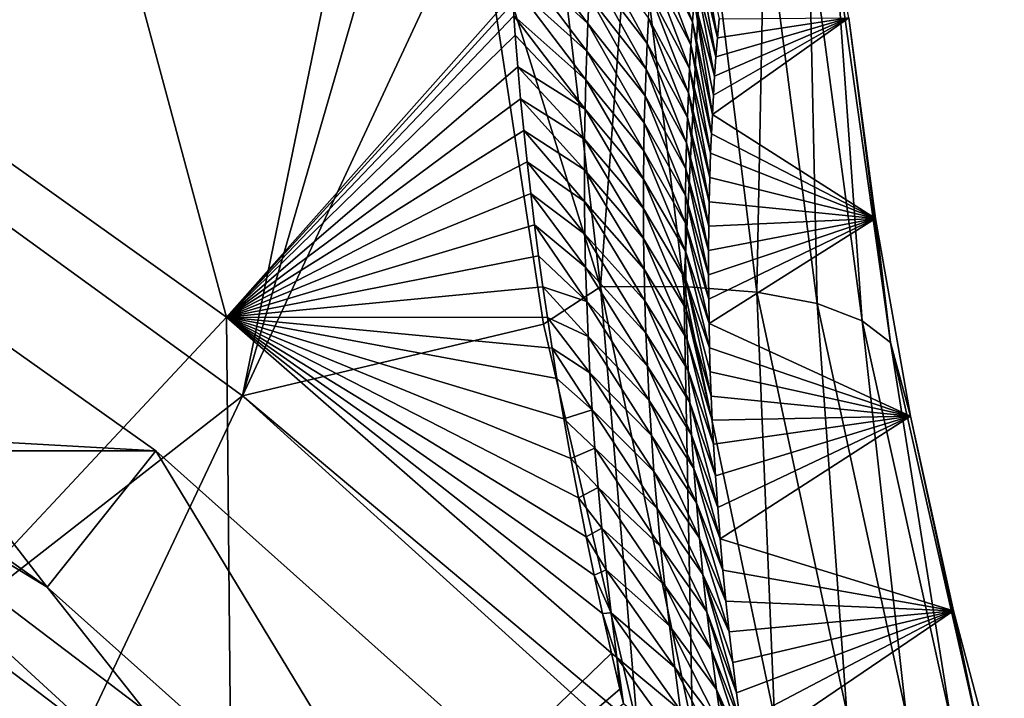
# Model space of a CAD drawing. Header units: metres. Extents: x -101 to 101, y -261 to 23.
# Tile 251 of 256: x 88.44 to 92.26, y 14.68 to 17.31. Entities that reach past the tile are written whole.
import ezdxf

# ---------------------------------------------------------------- set-up
doc = ezdxf.new("R2010")
doc.units = ezdxf.units.M
doc.layers.add('solid_505151_K2442K1000C34', color=7, linetype='CONTINUOUS')

msp = doc.modelspace()

# ---------------------------------------------------------------- linework, layer by layer
at = {"layer": 'solid_505151_K2442K1000C34'}
for points in [[(88.453484, 20.704044, 102.4142), (85.757126, 18.152449, 104.159546), (87.59137, 17.093483, 104.159546)], [(90.090057, 19.668596, 102.4142), (88.453484, 20.704044, 102.4142), (87.59137, 17.093483, 104.159546)], [(90.090057, 19.668596, 102.4142), (87.59137, 17.093483, 104.159546), (89.305786, 15.849841, 104.159546)], [(90.133995, 18.707235, 102.818771), (90.090057, 19.668596, 102.4142), (89.305786, 15.849841, 104.159546)], [(88.562088, 18.688604, 79.883408), (87.633011, 17.303959, 73.114449), (85.91909, 18.293489, 73.114449)], [(88.562088, 18.688604, 79.883408), (89.24395, 16.154343, 73.114449), (87.633011, 17.303959, 73.114449)], [(88.562088, 18.688604, 79.883408), (90.350403, 17.403042, 79.877373), (89.24395, 16.154343, 73.114449)], [(90.215546, 17.804117, 103.164268), (90.133995, 18.707235, 102.818771), (89.305786, 15.849841, 104.159546)], [(90.491379, 17.964712, 102.987289), (90.215546, 17.804117, 103.164268), (90.691498, 16.272068, 103.579216)], [(90.491379, 17.964712, 102.987289), (90.691498, 16.272068, 103.579216), (90.814728, 17.927738, 102.797417)], [(90.691498, 16.272068, 103.579216), (91.014412, 16.273899, 103.385056), (90.814728, 17.927738, 102.797417)], [(90.814728, 17.927738, 102.797417), (91.014412, 16.273899, 103.385056), (91.096718, 17.866959, 102.555008)], [(91.014412, 16.273899, 103.385056), (91.297379, 16.252031, 103.137215), (91.096718, 17.866959, 102.555008)], [(91.096718, 17.866959, 102.555008), (91.297379, 16.252031, 103.137215), (91.327324, 17.784548, 102.268646)], [(90.47142, 16.127497, 103.718399), (90.215546, 17.804117, 103.164268), (89.305786, 15.849841, 104.159546)], [(90.691498, 16.272068, 103.579216), (90.215546, 17.804117, 103.164268), (90.47142, 16.127497, 103.718399)], [(91.297379, 16.252031, 103.137215), (91.530357, 16.207249, 102.844482), (91.327324, 17.784548, 102.268646)], [(91.327324, 17.784548, 102.268646), (91.530357, 16.207249, 102.844482), (91.498367, 17.683426, 101.948502)], [(90.642822, 17.293219, 80.523361), (90.366638, 17.545712, 80.446625), (90.373138, 17.652994, 80.867851)], [(90.647995, 17.398458, 80.942558), (90.642822, 17.293219, 80.523361), (90.373138, 17.652994, 80.867851)], [(91.048012, 17.298712, 83.505241), (90.897072, 17.591761, 83.18602), (90.90461, 17.680088, 83.604561)], [(91.05439, 17.385553, 83.926414), (91.048012, 17.298712, 83.505241), (90.90461, 17.680088, 83.604561)], [(91.498367, 17.683426, 101.948502), (91.70507, 16.14114, 102.517258), (91.603775, 17.567173, 101.605934)], [(91.530357, 16.207249, 102.844482), (91.70507, 16.14114, 102.517258), (91.498367, 17.683426, 101.948502)], [(91.076561, 17.63306, 85.192688), (91.144707, 17.237345, 85.116493), (91.068695, 17.552694, 84.770157)], [(91.076561, 17.63306, 85.192688), (91.150925, 17.311069, 85.510887), (91.144707, 17.237345, 85.116493)], [(90.872688, 17.215408, 81.516655), (90.6539, 17.501085, 81.362289), (90.660484, 17.601168, 81.782516)], [(90.877846, 17.313042, 81.933235), (90.872688, 17.215408, 81.516655), (90.660484, 17.601168, 81.782516)], [(91.042206, 17.209631, 83.084564), (90.890076, 17.501173, 82.767937), (90.897072, 17.591761, 83.18602)], [(91.048012, 17.298712, 83.505241), (91.042206, 17.209631, 83.084564), (90.897072, 17.591761, 83.18602)], [(90.63842, 17.185297, 80.104721), (90.360893, 17.435669, 80.025902), (90.366638, 17.545712, 80.446625)], [(90.642822, 17.293219, 80.523361), (90.63842, 17.185297, 80.104721), (90.366638, 17.545712, 80.446625)], [(91.068695, 17.552694, 84.770157), (91.13903, 17.163254, 84.730011), (91.061295, 17.470203, 84.348061)], [(91.068695, 17.552694, 84.770157), (91.144707, 17.237345, 85.116493), (91.13903, 17.163254, 84.730011)], [(91.603775, 17.567173, 101.605934), (91.815323, 16.056044, 102.167145), (91.653442, 17.314205, 101.304779)], [(91.70507, 16.14114, 102.517258), (91.815323, 16.056044, 102.167145), (91.603775, 17.567173, 101.605934)], [(90.868217, 17.115324, 81.100616), (90.647995, 17.398458, 80.942558), (90.6539, 17.501085, 81.362289)], [(90.872688, 17.215408, 81.516655), (90.868217, 17.115324, 81.100616), (90.6539, 17.501085, 81.362289)], [(91.036995, 17.118271, 82.664398), (90.883659, 17.408281, 82.350334), (90.890076, 17.501173, 82.767937)], [(91.042206, 17.209631, 83.084564), (91.036995, 17.118271, 82.664398), (90.890076, 17.501173, 82.767937)], [(91.061295, 17.470203, 84.348061), (91.133865, 17.08894, 84.350876), (91.05439, 17.385553, 83.926414)], [(91.061295, 17.470203, 84.348061), (91.13903, 17.163254, 84.730011), (91.133865, 17.08894, 84.350876)], [(90.63485, 17.074627, 79.686661), (90.356049, 17.322369, 79.604416), (90.360893, 17.435669, 80.025902)], [(90.63842, 17.185297, 80.104721), (90.63485, 17.074627, 79.686661), (90.360893, 17.435669, 80.025902)], [(90.350403, 17.403042, 79.877373), (90.352531, 17.371885, 79.771393), (89.24395, 16.154343, 73.114449)], [(90.864487, 17.012728, 80.685158), (90.642822, 17.293219, 80.523361), (90.647995, 17.398458, 80.942558)], [(90.868217, 17.115324, 81.100616), (90.864487, 17.012728, 80.685158), (90.647995, 17.398458, 80.942558)], [(91.032425, 17.024591, 82.244781), (90.877846, 17.313042, 81.933235), (90.883659, 17.408281, 82.350334)], [(91.036995, 17.118271, 82.664398), (91.032425, 17.024591, 82.244781), (90.883659, 17.408281, 82.350334)], [(90.352531, 17.371885, 79.771393), (90.356049, 17.322369, 79.604416), (89.24395, 16.154343, 73.114449)], [(91.05439, 17.385553, 83.926414), (91.125015, 16.939919, 83.613663), (91.048012, 17.298712, 83.505241)], [(91.05439, 17.385553, 83.926414), (91.133865, 17.08894, 84.350876), (91.129181, 17.014545, 83.978546)], [(91.05439, 17.385553, 83.926414), (91.129181, 17.014545, 83.978546), (91.125015, 16.939919, 83.613663)], [(90.356049, 17.322369, 79.604416), (90.361588, 17.248068, 79.357079), (89.24395, 16.154343, 73.114449)], [(90.632164, 16.961136, 79.269203), (90.361588, 17.248068, 79.357079), (90.356049, 17.322369, 79.604416)], [(90.63485, 17.074627, 79.686661), (90.632164, 16.961136, 79.269203), (90.356049, 17.322369, 79.604416)], [(91.028526, 16.928547, 81.825737), (90.872688, 17.215408, 81.516655), (90.877846, 17.313042, 81.933235)], [(91.032425, 17.024591, 82.244781), (91.028526, 16.928547, 81.825737), (90.877846, 17.313042, 81.933235)], [(91.653442, 17.314205, 101.304779), (91.125015, 16.939919, 83.613663), (91.129181, 17.014545, 83.978546)], [(91.653442, 17.314205, 101.304779), (91.757278, 16.536732, 101.603706), (91.125015, 16.939919, 83.613663)], [(91.653442, 17.314205, 101.304779), (91.129181, 17.014545, 83.978546), (91.133865, 17.08894, 84.350876)], [(91.653442, 17.314205, 101.304779), (91.133865, 17.08894, 84.350876), (91.13903, 17.163254, 84.730011)], [(91.653442, 17.314205, 101.304779), (91.13903, 17.163254, 84.730011), (91.144707, 17.237345, 85.116493)], [(91.653442, 17.314205, 101.304779), (91.144707, 17.237345, 85.116493), (91.150925, 17.311069, 85.510887)], [(91.815323, 16.056044, 102.167145), (91.757278, 16.536732, 101.603706), (91.653442, 17.314205, 101.304779)], [(87.633011, 17.303959, 73.114449), (89.24395, 16.154343, 73.114449), (87.844803, 14.656272, 66.448959)], [(90.861542, 16.907555, 80.270294), (90.63842, 17.185297, 80.104721), (90.642822, 17.293219, 80.523361)], [(90.864487, 17.012728, 80.685158), (90.861542, 16.907555, 80.270294), (90.642822, 17.293219, 80.523361)], [(91.048012, 17.298712, 83.505241), (91.121407, 16.864941, 83.256706), (91.042206, 17.209631, 83.084564)], [(91.048012, 17.298712, 83.505241), (91.125015, 16.939919, 83.613663), (91.121407, 16.864941, 83.256706)], [(90.361588, 17.248068, 79.357079), (90.371399, 17.124479, 78.95369), (89.24395, 16.154343, 73.114449)], [(90.632164, 16.961136, 79.269203), (90.371399, 17.124479, 78.95369), (90.361588, 17.248068, 79.357079)], [(91.025345, 16.83009, 81.40728), (90.868217, 17.115324, 81.100616), (90.872688, 17.215408, 81.516655)], [(91.028526, 16.928547, 81.825737), (91.025345, 16.83009, 81.40728), (90.872688, 17.215408, 81.516655)], [(91.042206, 17.209631, 83.084564), (91.11834, 16.789713, 82.907234), (91.036995, 17.118271, 82.664398)], [(91.042206, 17.209631, 83.084564), (91.121407, 16.864941, 83.256706), (91.11834, 16.789713, 82.907234)], [(90.859444, 16.799742, 79.856071), (90.63485, 17.074627, 79.686661), (90.63842, 17.185297, 80.104721)], [(90.861542, 16.907555, 80.270294), (90.859444, 16.799742, 79.856071), (90.63842, 17.185297, 80.104721)], [(90.371399, 17.124479, 78.95369), (90.382332, 17.001249, 78.562195), (89.24395, 16.154343, 73.114449)], [(90.630417, 16.84473, 78.852394), (90.382332, 17.001249, 78.562195), (90.371399, 17.124479, 78.95369)], [(90.632164, 16.961136, 79.269203), (90.630417, 16.84473, 78.852394), (90.371399, 17.124479, 78.95369)], [(89.305786, 15.849841, 104.159546), (87.59137, 17.093483, 104.159546), (86.32547, 13.523604, 105.622948)], [(91.022934, 16.72916, 80.989449), (90.864487, 17.012728, 80.685158), (90.868217, 17.115324, 81.100616)], [(91.025345, 16.83009, 81.40728), (91.022934, 16.72916, 80.989449), (90.868217, 17.115324, 81.100616)], [(91.036995, 17.118271, 82.664398), (91.115219, 16.695477, 82.480263), (91.032425, 17.024591, 82.244781)], [(91.036995, 17.118271, 82.664398), (91.11834, 16.789713, 82.907234), (91.115219, 16.695477, 82.480263)], [(90.858231, 16.689226, 79.442505), (90.632164, 16.961136, 79.269203), (90.63485, 17.074627, 79.686661)], [(90.859444, 16.799742, 79.856071), (90.858231, 16.689226, 79.442505), (90.63485, 17.074627, 79.686661)], [(91.021339, 16.6257, 80.572273), (90.861542, 16.907555, 80.270294), (90.864487, 17.012728, 80.685158)], [(91.022934, 16.72916, 80.989449), (91.021339, 16.6257, 80.572273), (90.864487, 17.012728, 80.685158)], [(91.032425, 17.024591, 82.244781), (91.112862, 16.601204, 82.063438), (91.028526, 16.928547, 81.825737)], [(91.032425, 17.024591, 82.244781), (91.115219, 16.695477, 82.480263), (91.112862, 16.601204, 82.063438)], [(90.382332, 17.001249, 78.562195), (90.394463, 16.878471, 78.182693), (89.24395, 16.154343, 73.114449)], [(90.629684, 16.725313, 78.436256), (90.394463, 16.878471, 78.182693), (90.382332, 17.001249, 78.562195)], [(90.630417, 16.84473, 78.852394), (90.629684, 16.725313, 78.436256), (90.382332, 17.001249, 78.562195)], [(64.030205, 15.636626, -4), (65.859337, 16.934464, -4), (88.969795, 15.636626, -4)], [(65.859337, 16.934464, -4), (87.140663, 16.934464, -4), (88.969795, 15.636626, -4)], [(87.140663, 16.934464, -4), (86.781731, 16.363285, -1.482362), (88.549187, 15.109207, -1.482362)], [(87.140663, 16.934464, -4), (88.549187, 15.109207, -1.482362), (88.969795, 15.636626, -4)], [(90.857971, 16.575924, 79.029633), (90.630417, 16.84473, 78.852394), (90.632164, 16.961136, 79.269203)], [(90.858231, 16.689226, 79.442505), (90.857971, 16.575924, 79.029633), (90.632164, 16.961136, 79.269203)], [(91.028526, 16.928547, 81.825737), (91.111221, 16.507059, 81.656052), (91.025345, 16.83009, 81.40728)], [(91.028526, 16.928547, 81.825737), (91.112862, 16.601204, 82.063438), (91.111221, 16.507059, 81.656052)], [(91.757278, 16.536732, 101.603706), (91.121407, 16.864941, 83.256706), (91.125015, 16.939919, 83.613663)], [(91.020607, 16.519644, 80.1558), (90.859444, 16.799742, 79.856071), (90.861542, 16.907555, 80.270294)], [(91.021339, 16.6257, 80.572273), (91.020607, 16.519644, 80.1558), (90.861542, 16.907555, 80.270294)], [(90.394463, 16.878471, 78.182693), (90.407608, 16.756178, 77.814323), (89.24395, 16.154343, 73.114449)], [(90.630043, 16.602783, 78.020836), (90.407608, 16.756178, 77.814323), (90.394463, 16.878471, 78.182693)], [(90.629684, 16.725313, 78.436256), (90.630043, 16.602783, 78.020836), (90.394463, 16.878471, 78.182693)], [(91.757278, 16.536732, 101.603706), (91.11834, 16.789713, 82.907234), (91.121407, 16.864941, 83.256706)], [(90.858734, 16.459743, 78.617508), (90.629684, 16.725313, 78.436256), (90.630417, 16.84473, 78.852394)], [(90.857971, 16.575924, 79.029633), (90.858734, 16.459743, 78.617508), (90.630417, 16.84473, 78.852394)], [(91.025345, 16.83009, 81.40728), (91.110374, 16.412813, 81.259254), (91.022934, 16.72916, 80.989449)], [(91.025345, 16.83009, 81.40728), (91.111221, 16.507059, 81.656052), (91.110374, 16.412813, 81.259254)], [(91.020798, 16.410934, 79.740059), (90.858231, 16.689226, 79.442505), (90.859444, 16.799742, 79.856071)], [(91.020607, 16.519644, 80.1558), (91.020798, 16.410934, 79.740059), (90.859444, 16.799742, 79.856071)], [(91.757278, 16.536732, 101.603706), (91.115219, 16.695477, 82.480263), (91.11834, 16.789713, 82.907234)], [(90.407608, 16.756178, 77.814323), (90.42157, 16.634392, 77.456238), (89.24395, 16.154343, 73.114449)], [(90.631554, 16.477041, 77.606163), (90.42157, 16.634392, 77.456238), (90.407608, 16.756178, 77.814323)], [(90.630043, 16.602783, 78.020836), (90.631554, 16.477041, 77.606163), (90.407608, 16.756178, 77.814323)], [(90.86058, 16.340591, 78.206169), (90.630043, 16.602783, 78.020836), (90.629684, 16.725313, 78.436256)], [(90.858734, 16.459743, 78.617508), (90.86058, 16.340591, 78.206169), (90.629684, 16.725313, 78.436256)], [(91.022934, 16.72916, 80.989449), (91.110313, 16.31848, 80.872902), (91.021339, 16.6257, 80.572273)], [(91.022934, 16.72916, 80.989449), (91.110374, 16.412813, 81.259254), (91.110313, 16.31848, 80.872902)], [(91.021957, 16.2995, 79.325081), (90.857971, 16.575924, 79.029633), (90.858231, 16.689226, 79.442505)], [(91.020798, 16.410934, 79.740059), (91.021957, 16.2995, 79.325081), (90.858231, 16.689226, 79.442505)], [(91.757278, 16.536732, 101.603706), (91.112862, 16.601204, 82.063438), (91.115219, 16.695477, 82.480263)], [(90.42157, 16.634392, 77.456238), (90.436195, 16.513138, 77.107742), (89.24395, 16.154343, 73.114449)], [(90.634308, 16.347971, 77.192284), (90.436195, 16.513138, 77.107742), (90.42157, 16.634392, 77.456238)], [(90.631554, 16.477041, 77.606163), (90.634308, 16.347971, 77.192284), (90.42157, 16.634392, 77.456238)], [(91.021339, 16.6257, 80.572273), (91.111, 16.224195, 80.496269), (91.020607, 16.519644, 80.1558)], [(91.021339, 16.6257, 80.572273), (91.110313, 16.31848, 80.872902), (91.111, 16.224195, 80.496269)], [(90.863579, 16.218376, 77.795654), (90.631554, 16.477041, 77.606163), (90.630043, 16.602783, 78.020836)], [(90.86058, 16.340591, 78.206169), (90.863579, 16.218376, 77.795654), (90.630043, 16.602783, 78.020836)], [(91.757278, 16.536732, 101.603706), (91.111221, 16.507059, 81.656052), (91.112862, 16.601204, 82.063438)], [(91.024162, 16.185251, 78.910927), (90.858734, 16.459743, 78.617508), (90.857971, 16.575924, 79.029633)], [(91.021957, 16.2995, 79.325081), (91.024162, 16.185251, 78.910927), (90.857971, 16.575924, 79.029633)], [(90.436195, 16.513138, 77.107742), (90.451859, 16.392511, 76.769836), (89.24395, 16.154343, 73.114449)], [(90.638397, 16.215422, 76.779251), (90.451859, 16.392511, 76.769836), (90.436195, 16.513138, 77.107742)], [(90.634308, 16.347971, 77.192284), (90.638397, 16.215422, 76.779251), (90.436195, 16.513138, 77.107742)], [(91.020607, 16.519644, 80.1558), (91.111, 16.224195, 80.496269), (91.112389, 16.130095, 80.128639)], [(91.020607, 16.519644, 80.1558), (91.112389, 16.130095, 80.128639), (91.020798, 16.410934, 79.740059)], [(91.757278, 16.536732, 101.603706), (91.110313, 16.31848, 80.872902), (91.110374, 16.412813, 81.259254)], [(91.757278, 16.536732, 101.603706), (91.111, 16.224195, 80.496269), (91.110313, 16.31848, 80.872902)], [(91.757278, 16.536732, 101.603706), (91.110374, 16.412813, 81.259254), (91.111221, 16.507059, 81.656052)], [(91.757278, 16.536732, 101.603706), (91.112389, 16.130095, 80.128639), (91.111, 16.224195, 80.496269)], [(91.757278, 16.536732, 101.603706), (91.892883, 15.770799, 101.867699), (91.112389, 16.130095, 80.128639)], [(91.815323, 16.056044, 102.167145), (91.892883, 15.770799, 101.867699), (91.757278, 16.536732, 101.603706)], [(90.867821, 16.092995, 77.386017), (90.634308, 16.347971, 77.192284), (90.631554, 16.477041, 77.606163)], [(90.863579, 16.218376, 77.795654), (90.867821, 16.092995, 77.386017), (90.631554, 16.477041, 77.606163)], [(91.027473, 16.068104, 78.497643), (90.86058, 16.340591, 78.206169), (90.858734, 16.459743, 78.617508)], [(91.024162, 16.185251, 78.910927), (91.027473, 16.068104, 78.497643), (90.858734, 16.459743, 78.617508)], [(91.020798, 16.410934, 79.740059), (91.112389, 16.130095, 80.128639), (91.114456, 16.036306, 79.769348)], [(91.020798, 16.410934, 79.740059), (91.114456, 16.036306, 79.769348), (91.021957, 16.2995, 79.325081)], [(88.549187, 15.109207, -1.482362), (86.781731, 16.363285, -1.482362), (87.272263, 15.887894, -1.132233)], [(90.451859, 16.392511, 76.769836), (90.468552, 16.272568, 76.442314), (89.24395, 16.154343, 73.114449)], [(90.638397, 16.215422, 76.779251), (90.468552, 16.272568, 76.442314), (90.451859, 16.392511, 76.769836)], [(90.873383, 15.964316, 76.977318), (90.638397, 16.215422, 76.779251), (90.634308, 16.347971, 77.192284)], [(90.867821, 16.092995, 77.386017), (90.873383, 15.964316, 76.977318), (90.634308, 16.347971, 77.192284)], [(91.031975, 15.947968, 78.085281), (90.863579, 16.218376, 77.795654), (90.86058, 16.340591, 78.206169)], [(91.027473, 16.068104, 78.497643), (91.031975, 15.947968, 78.085281), (90.86058, 16.340591, 78.206169)], [(91.021957, 16.2995, 79.325081), (91.114456, 16.036306, 79.769348), (91.117233, 15.942691, 79.41922)], [(91.021957, 16.2995, 79.325081), (91.117233, 15.942691, 79.41922), (91.120735, 15.849232, 79.078331)], [(91.021957, 16.2995, 79.325081), (91.120735, 15.849232, 79.078331), (91.024162, 16.185251, 78.910927)], [(90.468552, 16.272568, 76.442314), (90.486084, 16.153337, 76.124451), (89.24395, 16.154343, 73.114449)], [(90.643929, 16.079247, 76.367119), (90.486084, 16.153337, 76.124451), (90.468552, 16.272568, 76.442314)], [(90.638397, 16.215422, 76.779251), (90.643929, 16.079247, 76.367119), (90.468552, 16.272568, 76.442314)], [(90.691498, 16.272068, 103.579216), (90.47142, 16.127497, 103.718399), (90.835449, 14.565163, 104.132782)], [(90.691498, 16.272068, 103.579216), (91.048302, 14.562527, 104.053017), (91.014412, 16.273899, 103.385056)], [(90.691498, 16.272068, 103.579216), (90.835449, 14.565163, 104.132782), (91.048302, 14.562527, 104.053017)], [(91.014412, 16.273899, 103.385056), (91.366325, 14.604142, 103.85527), (91.297379, 16.252031, 103.137215)], [(91.048302, 14.562527, 104.053017), (91.366325, 14.604142, 103.85527), (91.014412, 16.273899, 103.385056)], [(91.297379, 16.252031, 103.137215), (91.6455, 14.622404, 103.602882), (91.530357, 16.207249, 102.844482)], [(91.366325, 14.604142, 103.85527), (91.6455, 14.622404, 103.602882), (91.297379, 16.252031, 103.137215)], [(90.880371, 15.832204, 76.569626), (90.643929, 16.079247, 76.367119), (90.638397, 16.215422, 76.779251)], [(90.873383, 15.964316, 76.977318), (90.880371, 15.832204, 76.569626), (90.638397, 16.215422, 76.779251)], [(91.03772, 15.824751, 77.673897), (90.867821, 16.092995, 77.386017), (90.863579, 16.218376, 77.795654)], [(91.031975, 15.947968, 78.085281), (91.03772, 15.824751, 77.673897), (90.863579, 16.218376, 77.795654)], [(91.530357, 16.207249, 102.844482), (91.875931, 14.616669, 103.30481), (91.70507, 16.14114, 102.517258)], [(91.6455, 14.622404, 103.602882), (91.875931, 14.616669, 103.30481), (91.530357, 16.207249, 102.844482)], [(91.024162, 16.185251, 78.910927), (91.120735, 15.849232, 79.078331), (91.124916, 15.756024, 78.746071)], [(91.024162, 16.185251, 78.910927), (91.124916, 15.756024, 78.746071), (91.027473, 16.068104, 78.497643)], [(89.24395, 16.154343, 73.114449), (89.269341, 13.433341, 66.448959), (87.844803, 14.656272, 66.448959)], [(89.24395, 16.154343, 73.114449), (90.73423, 14.852956, 73.101479), (89.269341, 13.433341, 66.448959)], [(90.69944, 15.007098, 73.420418), (90.73423, 14.852956, 73.101479), (89.24395, 16.154343, 73.114449)], [(90.667252, 15.154506, 73.734154), (90.69944, 15.007098, 73.420418), (89.24395, 16.154343, 73.114449)], [(90.63607, 15.303699, 74.061394), (90.667252, 15.154506, 73.734154), (89.24395, 16.154343, 73.114449)], [(90.606262, 15.454619, 74.403343), (90.63607, 15.303699, 74.061394), (89.24395, 16.154343, 73.114449)], [(90.577393, 15.607199, 74.759155), (90.606262, 15.454619, 74.403343), (89.24395, 16.154343, 73.114449)], [(90.549507, 15.761379, 75.129288), (90.577393, 15.607199, 74.759155), (89.24395, 16.154343, 73.114449)], [(90.523041, 15.917094, 75.515167), (90.549507, 15.761379, 75.129288), (89.24395, 16.154343, 73.114449)], [(90.50428, 16.034838, 75.815536), (90.523041, 15.917094, 75.515167), (89.24395, 16.154343, 73.114449)], [(90.486084, 16.153337, 76.124451), (90.50428, 16.034838, 75.815536), (89.24395, 16.154343, 73.114449)], [(90.651001, 15.939297, 75.95594), (90.50428, 16.034838, 75.815536), (90.486084, 16.153337, 76.124451)], [(90.643929, 16.079247, 76.367119), (90.651001, 15.939297, 75.95594), (90.486084, 16.153337, 76.124451)], [(91.892883, 15.770799, 101.867699), (91.114456, 16.036306, 79.769348), (91.112389, 16.130095, 80.128639)], [(91.70507, 16.14114, 102.517258), (92.049423, 14.587141, 102.971642), (91.815323, 16.056044, 102.167145)], [(91.875931, 14.616669, 103.30481), (92.049423, 14.587141, 102.971642), (91.70507, 16.14114, 102.517258)], [(90.835449, 14.565163, 104.132782), (90.47142, 16.127497, 103.718399), (89.305786, 15.849841, 104.159546)], [(91.044815, 15.698338, 77.263557), (90.873383, 15.964316, 76.977318), (90.867821, 16.092995, 77.386017)], [(91.03772, 15.824751, 77.673897), (91.044815, 15.698338, 77.263557), (90.867821, 16.092995, 77.386017)], [(90.888885, 15.69652, 76.163002), (90.651001, 15.939297, 75.95594), (90.643929, 16.079247, 76.367119)], [(90.880371, 15.832204, 76.569626), (90.888885, 15.69652, 76.163002), (90.643929, 16.079247, 76.367119)], [(91.027473, 16.068104, 78.497643), (91.124916, 15.756024, 78.746071), (91.129753, 15.663161, 78.421829)], [(91.027473, 16.068104, 78.497643), (91.129753, 15.663161, 78.421829), (91.031975, 15.947968, 78.085281)], [(91.815323, 16.056044, 102.167145), (92.159836, 14.534863, 102.615196), (91.892883, 15.770799, 101.867699)], [(92.049423, 14.587141, 102.971642), (92.159836, 14.534863, 102.615196), (91.815323, 16.056044, 102.167145)], [(90.659729, 15.795404, 75.545792), (90.523041, 15.917094, 75.515167), (90.50428, 16.034838, 75.815536)], [(90.651001, 15.939297, 75.95594), (90.659729, 15.795404, 75.545792), (90.50428, 16.034838, 75.815536)], [(91.892883, 15.770799, 101.867699), (91.117233, 15.942691, 79.41922), (91.114456, 16.036306, 79.769348)], [(90.899025, 15.557118, 75.757515), (90.659729, 15.795404, 75.545792), (90.651001, 15.939297, 75.95594)], [(90.888885, 15.69652, 76.163002), (90.899025, 15.557118, 75.757515), (90.651001, 15.939297, 75.95594)], [(91.053352, 15.568599, 76.85434), (90.880371, 15.832204, 76.569626), (90.873383, 15.964316, 76.977318)], [(91.044815, 15.698338, 77.263557), (91.053352, 15.568599, 76.85434), (90.873383, 15.964316, 76.977318)], [(91.031975, 15.947968, 78.085281), (91.129753, 15.663161, 78.421829), (91.137154, 15.540015, 78.001122)], [(91.031975, 15.947968, 78.085281), (91.137154, 15.540015, 78.001122), (91.03772, 15.824751, 77.673897)], [(91.892883, 15.770799, 101.867699), (91.120735, 15.849232, 79.078331), (91.117233, 15.942691, 79.41922)], [(90.659729, 15.795404, 75.545792), (90.549507, 15.761379, 75.129288), (90.523041, 15.917094, 75.515167)], [(87.163971, 15.728179, -0.812059), (88.801971, 14.483002, -0.812059), (87.272263, 15.887894, -1.132233)], [(88.549187, 15.109207, -1.482362), (87.272263, 15.887894, -1.132233), (88.926895, 14.630072, -1.132233)], [(88.801971, 14.483002, -0.812059), (88.926895, 14.630072, -1.132233), (87.272263, 15.887894, -1.132233)], [(89.305786, 15.849841, 104.159546), (86.32547, 13.523604, 105.622948), (87.685249, 12.422479, 105.622948)], [(90.872063, 14.432742, 104.16333), (89.305786, 15.849841, 104.159546), (87.685249, 12.422479, 105.622948)], [(90.835449, 14.565163, 104.132782), (89.305786, 15.849841, 104.159546), (90.872063, 14.432742, 104.16333)], [(91.063431, 15.435404, 76.446335), (90.888885, 15.69652, 76.163002), (90.880371, 15.832204, 76.569626)], [(91.053352, 15.568599, 76.85434), (91.063431, 15.435404, 76.446335), (90.880371, 15.832204, 76.569626)], [(91.03772, 15.824751, 77.673897), (91.137154, 15.540015, 78.001122), (91.145706, 15.41748, 77.594879)], [(91.03772, 15.824751, 77.673897), (91.145706, 15.41748, 77.594879), (91.044815, 15.698338, 77.263557)], [(91.892883, 15.770799, 101.867699), (91.124916, 15.756024, 78.746071), (91.120735, 15.849232, 79.078331)], [(90.659729, 15.795404, 75.545792), (90.670258, 15.647348, 75.136742), (90.549507, 15.761379, 75.129288)], [(90.910927, 15.413807, 75.353264), (90.670258, 15.647348, 75.136742), (90.659729, 15.795404, 75.545792)], [(90.899025, 15.557118, 75.757515), (90.910927, 15.413807, 75.353264), (90.659729, 15.795404, 75.545792)], [(90.670258, 15.647348, 75.136742), (90.577393, 15.607199, 74.759155), (90.549507, 15.761379, 75.129288)], [(91.892883, 15.770799, 101.867699), (91.129753, 15.663161, 78.421829), (91.124916, 15.756024, 78.746071)], [(91.892883, 15.770799, 101.867699), (91.137154, 15.540015, 78.001122), (91.129753, 15.663161, 78.421829)], [(91.892883, 15.770799, 101.867699), (91.145706, 15.41748, 77.594879), (91.137154, 15.540015, 78.001122)], [(91.892883, 15.770799, 101.867699), (91.15538, 15.295607, 77.202629), (91.145706, 15.41748, 77.594879)], [(91.892883, 15.770799, 101.867699), (92.05928, 15.016984, 102.097908), (91.15538, 15.295607, 77.202629)], [(92.159836, 14.534863, 102.615196), (92.05928, 15.016984, 102.097908), (91.892883, 15.770799, 101.867699)], [(87.024132, 15.521938, -0.533388), (88.640656, 14.293089, -0.533388), (87.163971, 15.728179, -0.812059)], [(88.640656, 14.293089, -0.533388), (88.801971, 14.483002, -0.812059), (87.163971, 15.728179, -0.812059)], [(91.075157, 15.298621, 76.039612), (90.899025, 15.557118, 75.757515), (90.888885, 15.69652, 76.163002)], [(91.063431, 15.435404, 76.446335), (91.075157, 15.298621, 76.039612), (90.888885, 15.69652, 76.163002)], [(91.044815, 15.698338, 77.263557), (91.145706, 15.41748, 77.594879), (91.15538, 15.295607, 77.202629)], [(91.044815, 15.698338, 77.263557), (91.15538, 15.295607, 77.202629), (91.053352, 15.568599, 76.85434)], [(62.357841, 14.142104, -4), (64.030205, 15.636626, -4), (90.642159, 14.142104, -4)], [(64.030205, 15.636626, -4), (88.969795, 15.636626, -4), (90.642159, 14.142104, -4)], [(88.969795, 15.636626, -4), (88.549187, 15.109207, -1.482362), (90.165123, 13.665122, -1.482362)], [(88.969795, 15.636626, -4), (90.165123, 13.665122, -1.482362), (90.642159, 14.142104, -4)], [(90.670258, 15.647348, 75.136742), (90.682739, 15.494902, 74.728882), (90.577393, 15.607199, 74.759155)], [(90.924736, 15.266378, 74.950348), (90.682739, 15.494902, 74.728882), (90.670258, 15.647348, 75.136742)], [(90.910927, 15.413807, 75.353264), (90.924736, 15.266378, 74.950348), (90.670258, 15.647348, 75.136742)], [(90.682739, 15.494902, 74.728882), (90.606262, 15.454619, 74.403343), (90.577393, 15.607199, 74.759155)], [(91.088646, 15.158086, 75.634285), (90.910927, 15.413807, 75.353264), (90.899025, 15.557118, 75.757515)], [(91.075157, 15.298621, 76.039612), (91.088646, 15.158086, 75.634285), (90.899025, 15.557118, 75.757515)], [(91.053352, 15.568599, 76.85434), (91.15538, 15.295607, 77.202629), (91.166107, 15.174548, 76.823135)], [(91.053352, 15.568599, 76.85434), (91.166107, 15.174548, 76.823135), (91.063431, 15.435404, 76.446335)], [(86.857643, 15.276377, -0.305955), (88.448593, 14.066968, -0.305955), (87.024132, 15.521938, -0.533388)], [(88.448593, 14.066968, -0.305955), (88.640656, 14.293089, -0.533388), (87.024132, 15.521938, -0.533388)], [(90.682739, 15.494902, 74.728882), (90.697319, 15.337835, 74.322296), (90.606262, 15.454619, 74.403343)], [(90.940598, 15.114626, 74.548882), (90.697319, 15.337835, 74.322296), (90.682739, 15.494902, 74.728882)], [(90.924736, 15.266378, 74.950348), (90.940598, 15.114626, 74.548882), (90.682739, 15.494902, 74.728882)], [(90.697319, 15.337835, 74.322296), (90.63607, 15.303699, 74.061394), (90.606262, 15.454619, 74.403343)], [(91.10405, 15.013604, 75.230476), (90.924736, 15.266378, 74.950348), (90.910927, 15.413807, 75.353264)], [(91.088646, 15.158086, 75.634285), (91.10405, 15.013604, 75.230476), (90.910927, 15.413807, 75.353264)], [(91.063431, 15.435404, 76.446335), (91.166107, 15.174548, 76.823135), (91.177811, 15.054415, 76.455521)], [(91.063431, 15.435404, 76.446335), (91.177811, 15.054415, 76.455521), (91.075157, 15.298621, 76.039612)], [(90.697319, 15.337835, 74.322296), (90.714195, 15.175875, 73.917099), (90.63607, 15.303699, 74.061394)], [(90.958679, 14.95832, 74.148979), (90.714195, 15.175875, 73.917099), (90.697319, 15.337835, 74.322296)], [(90.940598, 15.114626, 74.548882), (90.958679, 14.95832, 74.148979), (90.697319, 15.337835, 74.322296)], [(90.714195, 15.175875, 73.917099), (90.667252, 15.154506, 73.734154), (90.63607, 15.303699, 74.061394)], [(91.075157, 15.298621, 76.039612), (91.177811, 15.054415, 76.455521), (91.190544, 14.935096, 76.100853)], [(91.075157, 15.298621, 76.039612), (91.190544, 14.935096, 76.100853), (91.088646, 15.158086, 75.634285)], [(92.05928, 15.016984, 102.097908), (91.166107, 15.174548, 76.823135), (91.15538, 15.295607, 77.202629)], [(88.232475, 13.81254, -0.137706), (88.448593, 14.066968, -0.305955), (86.857643, 15.276377, -0.305955)], [(91.121506, 14.864983, 74.828316), (90.940598, 15.114626, 74.548882), (90.924736, 15.266378, 74.950348)], [(91.10405, 15.013604, 75.230476), (91.121506, 14.864983, 74.828316), (90.924736, 15.266378, 74.950348)], [(90.714195, 15.175875, 73.917099), (90.733582, 15.008669, 73.513428), (90.667252, 15.154506, 73.734154)], [(90.979187, 14.797153, 73.750801), (90.733582, 15.008669, 73.513428), (90.714195, 15.175875, 73.917099)], [(90.958679, 14.95832, 74.148979), (90.979187, 14.797153, 73.750801), (90.714195, 15.175875, 73.917099)], [(92.05928, 15.016984, 102.097908), (91.177811, 15.054415, 76.455521), (91.166107, 15.174548, 76.823135)], [(90.733582, 15.008669, 73.513428), (90.69944, 15.007098, 73.420418), (90.667252, 15.154506, 73.734154)], [(91.088646, 15.158086, 75.634285), (91.190544, 14.935096, 76.100853), (91.204262, 14.816655, 75.758423)], [(91.088646, 15.158086, 75.634285), (91.204262, 14.816655, 75.758423), (91.218903, 14.699194, 75.42717)], [(91.088646, 15.158086, 75.634285), (91.218903, 14.699194, 75.42717), (91.10405, 15.013604, 75.230476)], [(90.165123, 13.665122, -1.482362), (88.549187, 15.109207, -1.482362), (88.926895, 14.630072, -1.132233)], [(91.141174, 14.71202, 74.427933), (90.958679, 14.95832, 74.148979), (90.940598, 15.114626, 74.548882)], [(91.121506, 14.864983, 74.828316), (91.141174, 14.71202, 74.427933), (90.940598, 15.114626, 74.548882)], [(92.05928, 15.016984, 102.097908), (91.190544, 14.935096, 76.100853), (91.177811, 15.054415, 76.455521)], [(90.733582, 15.008669, 73.513428), (90.755722, 14.835858, 73.111427), (90.69944, 15.007098, 73.420418)], [(90.755722, 14.835858, 73.111427), (90.73423, 14.852956, 73.101479), (90.69944, 15.007098, 73.420418)], [(91.002342, 14.630806, 73.35453), (90.755722, 14.835858, 73.111427), (90.733582, 15.008669, 73.513428)], [(90.979187, 14.797153, 73.750801), (91.002342, 14.630806, 73.35453), (90.733582, 15.008669, 73.513428)], [(91.10405, 15.013604, 75.230476), (91.218903, 14.699194, 75.42717), (91.234413, 14.582765, 75.106606)], [(91.10405, 15.013604, 75.230476), (91.234413, 14.582765, 75.106606), (91.121506, 14.864983, 74.828316)], [(92.05928, 15.016984, 102.097908), (91.204262, 14.816655, 75.758423), (91.190544, 14.935096, 76.100853)], [(92.05928, 15.016984, 102.097908), (91.218903, 14.699194, 75.42717), (91.204262, 14.816655, 75.758423)], [(92.05928, 15.016984, 102.097908), (91.234413, 14.582765, 75.106606), (91.218903, 14.699194, 75.42717)], [(92.05928, 15.016984, 102.097908), (91.250832, 14.467297, 74.797585), (91.234413, 14.582765, 75.106606)], [(92.05928, 15.016984, 102.097908), (92.255585, 14.275797, 102.295341), (91.250832, 14.467297, 74.797585)], [(92.159836, 14.534863, 102.615196), (92.255585, 14.275797, 102.295341), (92.05928, 15.016984, 102.097908)], [(91.163239, 14.554455, 74.029526), (90.979187, 14.797153, 73.750801), (90.958679, 14.95832, 74.148979)], [(91.141174, 14.71202, 74.427933), (91.163239, 14.554455, 74.029526), (90.958679, 14.95832, 74.148979)], [(90.73423, 14.852956, 73.101479), (90.767059, 14.713602, 72.821991), (89.269341, 13.433341, 66.448959)], [(90.755722, 14.835858, 73.111427), (90.767059, 14.713602, 72.821991), (90.73423, 14.852956, 73.101479)], [(90.755722, 14.835858, 73.111427), (90.780922, 14.656537, 72.710037), (90.767059, 14.713602, 72.821991)], [(91.028374, 14.458951, 72.960335), (90.780922, 14.656537, 72.710037), (90.755722, 14.835858, 73.111427)], [(91.002342, 14.630806, 73.35453), (91.028374, 14.458951, 72.960335), (90.755722, 14.835858, 73.111427)], [(91.121506, 14.864983, 74.828316), (91.234413, 14.582765, 75.106606), (91.250832, 14.467297, 74.797585)], [(91.121506, 14.864983, 74.828316), (91.250832, 14.467297, 74.797585), (91.141174, 14.71202, 74.427933)], [(91.187935, 14.391991, 73.633293), (91.002342, 14.630806, 73.35453), (90.979187, 14.797153, 73.750801)], [(91.163239, 14.554455, 74.029526), (91.187935, 14.391991, 73.633293), (90.979187, 14.797153, 73.750801)], [(90.767059, 14.713602, 72.821991), (90.780922, 14.656537, 72.710037), (89.269341, 13.433341, 66.448959)], [(91.141174, 14.71202, 74.427933), (91.250832, 14.467297, 74.797585), (91.268097, 14.352844, 74.499329)], [(91.141174, 14.71202, 74.427933), (91.268097, 14.352844, 74.499329), (91.286163, 14.239472, 74.210907)], [(91.141174, 14.71202, 74.427933), (91.286163, 14.239472, 74.210907), (91.163239, 14.554455, 74.029526)]]:
    msp.add_3dface(points, dxfattribs=at)

doc.saveas('drawing.dxf')
